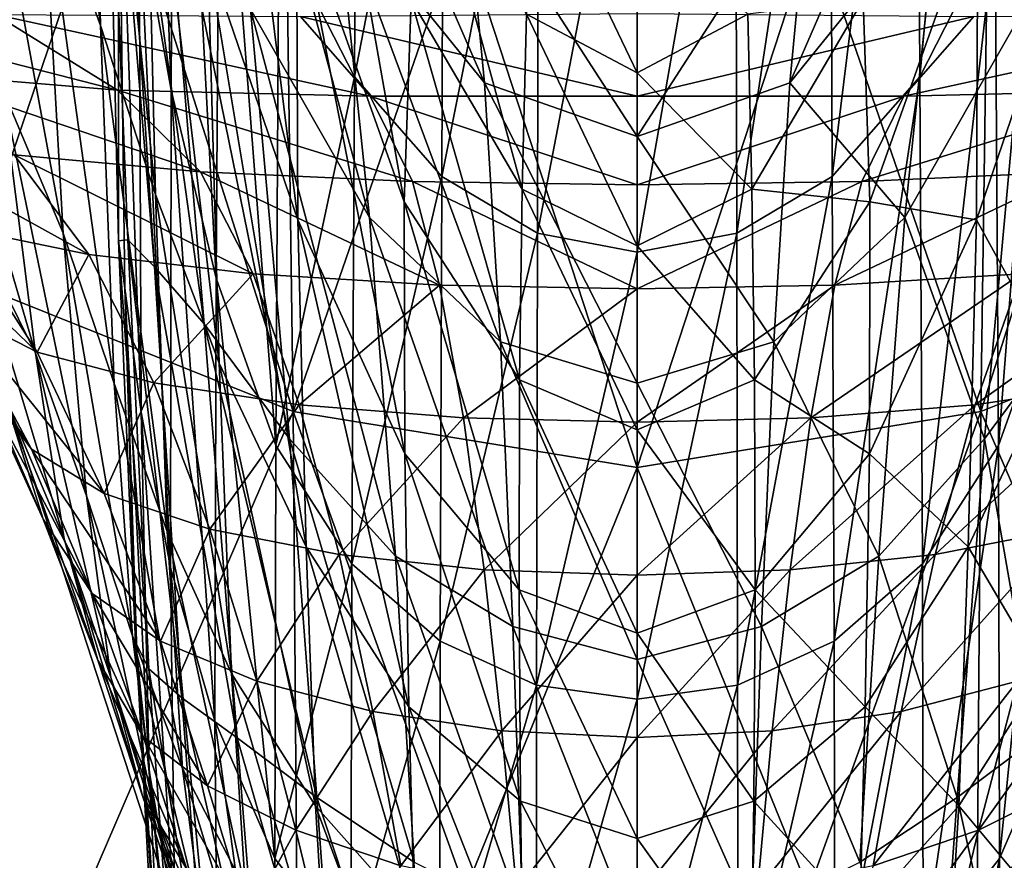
# Model space of a CAD drawing. Extents: x -0.96 to 0.96, y -0.57 to 2.63.
# Tile 17 of 148: x -0.05 to 0.03, y -0.4 to -0.33. Entities that reach past the tile are written whole.
import ezdxf

# ---------------------------------------------------------------- set-up
doc = ezdxf.new("R2010")
doc.units = 0
doc.layers.add('Brakiri_Cruiser_Main_Texture', color=7, linetype='CONTINUOUS')

msp = doc.modelspace()

# ---------------------------------------------------------------- linework, layer by layer
at = {"layer": 'Brakiri_Cruiser_Main_Texture'}
for points in [[(-0.040882, -0.267973, 0.709501), (-0.038333, -0.33587, 0.684898), (-0.040964, -0.321065, 0.667085)], [(-0.040882, -0.267973, 0.709501), (-0.038069, -0.286429, 0.731049), (-0.038333, -0.33587, 0.684898)], [(-0.028281, -0.362271, -0.148112), (-0.029482, -0.276826, -0.163831), (-0.057754, -0.269713, -0.155286)], [(-0.028281, -0.362271, -0.148112), (-0.057754, -0.269713, -0.155286), (-0.054993, -0.351581, -0.141132)], [(-0.054993, -0.351581, 0.141132), (-0.057754, -0.269713, 0.155286), (-0.029482, -0.276826, 0.163831)], [(0.028281, -0.362271, 0.148112), (0.029482, -0.276826, 0.163831), (0.057754, -0.269713, 0.155286)], [(0.028281, -0.362271, 0.148112), (0.057754, -0.269713, 0.155286), (0.054993, -0.351581, 0.141132)], [(0.054993, -0.351581, -0.141132), (0.057754, -0.269713, -0.155286), (0.029482, -0.276826, -0.163831)], [(0.023252, -0.334773, 0.772442), (0.023009, -0.286452, 0.834349), (0.029153, -0.270943, 0.82205)], [(0.023252, -0.334773, 0.772442), (0.029153, -0.270943, 0.82205), (0.029456, -0.322594, 0.761818)], [(-0.027908, -0.346514, -0.824802), (-0.028028, -0.320072, -0.930587), (-0.036715, -0.275477, -0.886813)], [(-0.027908, -0.346514, -0.824802), (-0.036715, -0.275477, -0.886813), (-0.035306, -0.324873, -0.788166)], [(-0.054993, -0.351581, 0.141132), (-0.029482, -0.276826, 0.163831), (-0.028281, -0.362271, 0.148112)], [(0, -0.366888, -0.150618), (0, -0.280444, -0.166589), (-0.029482, -0.276826, -0.163831)], [(0, -0.366888, -0.150618), (-0.029482, -0.276826, -0.163831), (-0.028281, -0.362271, -0.148112)], [(-0.028281, -0.362271, 0.148112), (-0.029482, -0.276826, 0.163831), (0, -0.280444, 0.166589)], [(0.028281, -0.362271, -0.148112), (0.029482, -0.276826, -0.163831), (0, -0.280444, -0.166589)], [(0, -0.366888, 0.150618), (0, -0.280444, 0.166589), (0.029482, -0.276826, 0.163831)], [(0, -0.366888, 0.150618), (0.029482, -0.276826, 0.163831), (0.028281, -0.362271, 0.148112)], [(0.054993, -0.351581, -0.141132), (0.029482, -0.276826, -0.163831), (0.028281, -0.362271, -0.148112)], [(-0.050317, -0.277247, -0.632953), (-0.048915, -0.31756, -0.608337), (-0.044125, -0.330538, -0.644456)], [(-0.050317, -0.277247, -0.632953), (-0.044125, -0.330538, -0.644456), (-0.04504, -0.290859, -0.679817)], [(-0.028281, -0.362271, 0.148112), (0, -0.280444, 0.166589), (0, -0.366888, 0.150618)], [(0.028281, -0.362271, -0.148112), (0, -0.280444, -0.166589), (0, -0.366888, -0.150618)], [(-0.038069, -0.286429, 0.731049), (-0.03463, -0.351322, 0.69927), (-0.038333, -0.33587, 0.684898)], [(-0.038069, -0.286429, 0.731049), (-0.034334, -0.305556, 0.748216), (-0.03463, -0.351322, 0.69927)], [(-0.029456, -0.322594, 0.761818), (-0.023009, -0.286452, 0.834349), (-0.023252, -0.334773, 0.772442)], [(-0.023252, -0.334773, 0.772442), (-0.023009, -0.286452, 0.834349), (-0.015884, -0.296934, 0.84316)], [(0.016053, -0.342969, 0.780052), (0.015884, -0.296934, 0.84316), (0.023009, -0.286452, 0.834349)], [(0.016053, -0.342969, 0.780052), (0.023009, -0.286452, 0.834349), (0.023252, -0.334773, 0.772442)], [(-0.04504, -0.290859, -0.679817), (-0.044125, -0.330538, -0.644456), (-0.039623, -0.344441, -0.684393)], [(-0.04504, -0.290859, -0.679817), (-0.039623, -0.344441, -0.684393), (-0.040527, -0.306527, -0.735696)], [(-0.02201, -0.34633, 0.500128), (-0.024716, -0.320221, 0.494243), (-0.035957, -0.294663, 0.508064)], [(-0.02201, -0.34633, 0.500128), (-0.035957, -0.294663, 0.508064), (-0.031797, -0.329198, 0.512635)], [(-0.023252, -0.334773, 0.772442), (-0.015884, -0.296934, 0.84316), (-0.016053, -0.342969, 0.780052)], [(-0.016053, -0.342969, 0.780052), (-0.015884, -0.296934, 0.84316), (-0.008105, -0.303048, 0.848453)], [(0.008192, -0.347624, 0.784629), (0.008105, -0.303048, 0.848453), (0.015884, -0.296934, 0.84316)], [(0.008192, -0.347624, 0.784629), (0.015884, -0.296934, 0.84316), (0.016053, -0.342969, 0.780052)], [(-0.028065, -0.299661, 0.484194), (-0.024716, -0.320221, 0.494243), (-0.012564, -0.335247, 0.485799)], [(-0.028065, -0.299661, 0.484194), (-0.012564, -0.335247, 0.485799), (-0.014244, -0.317644, 0.475891)], [(-0.019149, -0.34505, -0.954165), (-0.027115, -0.300171, -1.072739), (-0.028028, -0.320072, -0.930587)], [(-0.019149, -0.34505, -0.954165), (-0.018581, -0.328398, -1.0916), (-0.027115, -0.300171, -1.072739)], [(0.012564, -0.335247, 0.485799), (0.024716, -0.320221, 0.494243), (0.028065, -0.299661, 0.484194)], [(0.012564, -0.335247, 0.485799), (0.028065, -0.299661, 0.484194), (0.014244, -0.317644, 0.475891)], [(-0.039709, -0.350373, 0.548816), (-0.042727, -0.30374, 0.558519), (-0.043787, -0.301049, 0.588773)], [(-0.039709, -0.350373, 0.548816), (-0.043787, -0.301049, 0.588773), (-0.041877, -0.348173, 0.571762)], [(-0.041877, -0.348173, 0.571762), (-0.043787, -0.301049, 0.588773), (-0.043708, -0.302725, 0.618335)], [(-0.041877, -0.348173, 0.571762), (-0.043708, -0.302725, 0.618335), (-0.042657, -0.348255, 0.5949)], [(-0.042657, -0.348255, 0.5949), (-0.043708, -0.302725, 0.618335), (-0.042697, -0.30924, 0.645131)], [(-0.016053, -0.342969, 0.780052), (-0.008105, -0.303048, 0.848453), (-0.008192, -0.347624, 0.784629)], [(-0.008192, -0.347624, 0.784629), (-0.008105, -0.303048, 0.848453), (0, -0.305012, 0.850221)], [(0, -0.349175, 0.786154), (0, -0.305012, 0.850221), (0.008105, -0.303048, 0.848453)], [(0, -0.349175, 0.786154), (0.008105, -0.303048, 0.848453), (0.008192, -0.347624, 0.784629)], [(-0.035603, -0.355075, 0.528603), (-0.039179, -0.312542, 0.531749), (-0.042727, -0.30374, 0.558519)], [(-0.035603, -0.355075, 0.528603), (-0.042727, -0.30374, 0.558519), (-0.039709, -0.350373, 0.548816)], [(-0.008192, -0.347624, 0.784629), (0, -0.305012, 0.850221), (0, -0.349175, 0.786154)], [(-0.05495, -0.305707, -0.574091), (-0.052215, -0.335704, -0.552072), (-0.047206, -0.347624, -0.581357)], [(-0.05495, -0.305707, -0.574091), (-0.047206, -0.347624, -0.581357), (-0.048915, -0.31756, -0.608337)], [(-0.034334, -0.305556, 0.748216), (-0.029719, -0.365082, 0.710675), (-0.03463, -0.351322, 0.69927)], [(-0.034334, -0.305556, 0.748216), (-0.029456, -0.322594, 0.761818), (-0.029719, -0.365082, 0.710675)], [(0.029719, -0.365082, 0.710675), (0.029456, -0.322594, 0.761818), (0.034334, -0.305556, 0.748216)], [(0.029719, -0.365082, 0.710675), (0.034334, -0.305556, 0.748216), (0.03463, -0.351322, 0.69927)], [(-0.040527, -0.306527, -0.735696), (-0.039623, -0.344441, -0.684393), (-0.034377, -0.358298, -0.720708)], [(-0.040527, -0.306527, -0.735696), (-0.034377, -0.358298, -0.720708), (-0.035306, -0.324873, -0.788166)], [(-0.042657, -0.348255, 0.5949), (-0.042697, -0.30924, 0.645131), (-0.042123, -0.352128, 0.616652)], [(-0.042697, -0.30924, 0.645131), (-0.040964, -0.321065, 0.667085), (-0.0408, -0.362348, 0.633323)], [(-0.042697, -0.30924, 0.645131), (-0.0408, -0.362348, 0.633323), (-0.042123, -0.352128, 0.616652)], [(-0.028583, -0.364516, 0.514254), (-0.031797, -0.329198, 0.512635), (-0.039179, -0.312542, 0.531749)], [(-0.028583, -0.364516, 0.514254), (-0.039179, -0.312542, 0.531749), (-0.035603, -0.355075, 0.528603)], [(-0.009441, -0.344012, -1.102568), (-0.01779, -0.313379, -1.24808), (-0.018581, -0.328398, -1.0916)], [(-0.009441, -0.344012, -1.102568), (-0.009109, -0.329608, -1.255363), (-0.01779, -0.313379, -1.24808)], [(0, -0.334439, -1.258429), (-0.008728, -0.316152, -1.418991), (-0.009109, -0.329608, -1.255363)], [(0, -0.334439, -1.258429), (0, -0.321161, -1.421612), (-0.008728, -0.316152, -1.418991)], [(-0.048915, -0.31756, -0.608337), (-0.047206, -0.347624, -0.581357), (-0.043022, -0.35999, -0.611701)], [(-0.048915, -0.31756, -0.608337), (-0.043022, -0.35999, -0.611701), (-0.044125, -0.330538, -0.644456)], [(-0.014244, -0.317644, 0.475891), (-0.012564, -0.335247, 0.485799), (0, -0.339667, 0.483329)], [(-0.014244, -0.317644, 0.475891), (0, -0.339667, 0.483329), (0, -0.323094, 0.473039)], [(0, -0.339667, 0.483329), (0.012564, -0.335247, 0.485799), (0.014244, -0.317644, 0.475891)], [(0, -0.339667, 0.483329), (0.014244, -0.317644, 0.475891), (0, -0.323094, 0.473039)], [(-0.019114, -0.365764, -0.848225), (-0.019149, -0.34505, -0.954165), (-0.028028, -0.320072, -0.930587)], [(-0.019114, -0.365764, -0.848225), (-0.028028, -0.320072, -0.930587), (-0.027908, -0.346514, -0.824802)], [(-0.011249, -0.356562, 0.493176), (-0.012564, -0.335247, 0.485799), (-0.024716, -0.320221, 0.494243)], [(-0.011249, -0.356562, 0.493176), (-0.024716, -0.320221, 0.494243), (-0.02201, -0.34633, 0.500128)], [(0.02201, -0.34633, 0.500128), (0.024716, -0.320221, 0.494243), (0.012564, -0.335247, 0.485799)], [(0.028028, -0.320072, -0.930587), (0.018581, -0.328398, -1.0916), (0.019149, -0.34505, -0.954165)], [(0.027908, -0.346514, -0.824802), (0.028028, -0.320072, -0.930587), (0.019149, -0.34505, -0.954165)], [(0.031797, -0.329198, 0.512635), (0.024716, -0.320221, 0.494243), (0.02201, -0.34633, 0.500128)], [(0.035306, -0.324873, -0.788166), (0.028028, -0.320072, -0.930587), (0.027908, -0.346514, -0.824802)], [(-0.040964, -0.321065, 0.667085), (-0.038333, -0.33587, 0.684898), (-0.038384, -0.375094, 0.646907)], [(-0.040964, -0.321065, 0.667085), (-0.038384, -0.375094, 0.646907), (-0.0408, -0.362348, 0.633323)], [(0.009109, -0.329608, -1.255363), (0, -0.321161, -1.421612), (0, -0.334439, -1.258429)], [(-0.029719, -0.365082, 0.710675), (-0.029456, -0.322594, 0.761818), (-0.023252, -0.334773, 0.772442)], [(0.023465, -0.374807, 0.719587), (0.023252, -0.334773, 0.772442), (0.029456, -0.322594, 0.761818)], [(0.023465, -0.374807, 0.719587), (0.029456, -0.322594, 0.761818), (0.029719, -0.365082, 0.710675)], [(-0.059058, -0.324883, -0.526281), (-0.055087, -0.346247, -0.507109), (-0.049476, -0.357491, -0.529787)], [(-0.059058, -0.324883, -0.526281), (-0.049476, -0.357491, -0.529787), (-0.052215, -0.335704, -0.552072)], [(-0.027226, -0.37342, -0.746168), (-0.027908, -0.346514, -0.824802), (-0.035306, -0.324873, -0.788166)], [(-0.027226, -0.37342, -0.746168), (-0.035306, -0.324873, -0.788166), (-0.034377, -0.358298, -0.720708)], [(0.034377, -0.358298, -0.720708), (0.035306, -0.324873, -0.788166), (0.027908, -0.346514, -0.824802)], [(-0.042731, -0.335856, -0.361446), (-0.059891, -0.334428, -0.367333), (-0.072747, -0.328142, -0.358776)], [(-0.042731, -0.335856, -0.361446), (-0.072747, -0.328142, -0.358776), (-0.052796, -0.329639, -0.352391)], [(-0.009663, -0.359681, -0.968498), (-0.018581, -0.328398, -1.0916), (-0.019149, -0.34505, -0.954165)], [(-0.009663, -0.359681, -0.968498), (-0.009441, -0.344012, -1.102568), (-0.018581, -0.328398, -1.0916)], [(0.018581, -0.328398, -1.0916), (0.009109, -0.329608, -1.255363), (0.009441, -0.344012, -1.102568)], [(0.019149, -0.34505, -0.954165), (0.018581, -0.328398, -1.0916), (0.009441, -0.344012, -1.102568)], [(-0.019876, -0.374169, 0.504352), (-0.02201, -0.34633, 0.500128), (-0.031797, -0.329198, 0.512635)], [(-0.019876, -0.374169, 0.504352), (-0.031797, -0.329198, 0.512635), (-0.028583, -0.364516, 0.514254)], [(0, -0.336355, -0.355833), (-0.027688, -0.329812, -0.347549), (0, -0.329568, -0.345513)], [(0, -0.348665, -1.106078), (-0.009109, -0.329608, -1.255363), (-0.009441, -0.344012, -1.102568)], [(0, -0.348665, -1.106078), (0, -0.334439, -1.258429), (-0.009109, -0.329608, -1.255363)], [(0.027688, -0.329812, -0.347549), (0, -0.336355, -0.355833), (0, -0.329568, -0.345513)], [(0.009441, -0.344012, -1.102568), (0.009109, -0.329608, -1.255363), (0, -0.334439, -1.258429)], [(0.028583, -0.364516, 0.514254), (0.031797, -0.329198, 0.512635), (0.02201, -0.34633, 0.500128)], [(0.035603, -0.355075, 0.528603), (0.031797, -0.329198, 0.512635), (0.028583, -0.364516, 0.514254)], [(-0.021951, -0.336343, -0.357492), (-0.042731, -0.335856, -0.361446), (-0.052796, -0.329639, -0.352391)], [(-0.021951, -0.336343, -0.357492), (-0.052796, -0.329639, -0.352391), (-0.027688, -0.329812, -0.347549)], [(0, -0.336355, -0.355833), (-0.021951, -0.336343, -0.357492), (-0.027688, -0.329812, -0.347549)], [(0.027688, -0.329812, -0.347549), (0.021951, -0.336343, -0.357492), (0, -0.336355, -0.355833)], [(0.052796, -0.329639, -0.352391), (0.042731, -0.335856, -0.361446), (0.021951, -0.336343, -0.357492)], [(0.052796, -0.329639, -0.352391), (0.021951, -0.336343, -0.357492), (0.027688, -0.329812, -0.347549)], [(-0.044125, -0.330538, -0.644456), (-0.043022, -0.35999, -0.611701), (-0.03865, -0.372147, -0.640668)], [(-0.044125, -0.330538, -0.644456), (-0.03865, -0.372147, -0.640668), (-0.039623, -0.344441, -0.684393)], [(-0.035903, -0.342564, -0.370417), (-0.051252, -0.341189, -0.376468), (-0.059891, -0.334428, -0.367333)], [(-0.035903, -0.342564, -0.370417), (-0.059891, -0.334428, -0.367333), (-0.042731, -0.335856, -0.361446)], [(0.009441, -0.344012, -1.102568), (0, -0.334439, -1.258429), (0, -0.348665, -1.106078)], [(-0.029719, -0.365082, 0.710675), (-0.023252, -0.334773, 0.772442), (-0.023465, -0.374807, 0.719587)], [(-0.023465, -0.374807, 0.719587), (-0.023252, -0.334773, 0.772442), (-0.016053, -0.342969, 0.780052)], [(0, -0.359953, 0.49109), (0, -0.339667, 0.483329), (-0.012564, -0.335247, 0.485799)], [(0, -0.359953, 0.49109), (-0.012564, -0.335247, 0.485799), (-0.011249, -0.356562, 0.493176)], [(0.011249, -0.356562, 0.493176), (0.012564, -0.335247, 0.485799), (0, -0.339667, 0.483329)], [(0.02201, -0.34633, 0.500128), (0.012564, -0.335247, 0.485799), (0.011249, -0.356562, 0.493176)], [(0.016203, -0.381158, 0.725978), (0.016053, -0.342969, 0.780052), (0.023252, -0.334773, 0.772442)], [(0.016203, -0.381158, 0.725978), (0.023252, -0.334773, 0.772442), (0.023465, -0.374807, 0.719587)], [(-0.052215, -0.335704, -0.552072), (-0.049476, -0.357491, -0.529787), (-0.045295, -0.369223, -0.554836)], [(-0.052215, -0.335704, -0.552072), (-0.045295, -0.369223, -0.554836), (-0.047206, -0.347624, -0.581357)], [(-0.018472, -0.343382, -0.36669), (-0.035903, -0.342564, -0.370417), (-0.042731, -0.335856, -0.361446)], [(-0.018472, -0.343382, -0.36669), (-0.042731, -0.335856, -0.361446), (-0.021951, -0.336343, -0.357492)], [(-0.038333, -0.33587, 0.684898), (-0.034729, -0.387712, 0.658654), (-0.038384, -0.375094, 0.646907)], [(-0.038333, -0.33587, 0.684898), (-0.03463, -0.351322, 0.69927), (-0.034729, -0.387712, 0.658654)], [(0.042731, -0.335856, -0.361446), (0.035903, -0.342564, -0.370417), (0.018472, -0.343382, -0.36669)], [(0.042731, -0.335856, -0.361446), (0.018472, -0.343382, -0.36669), (0.021951, -0.336343, -0.357492)], [(0, -0.343651, -0.365407), (-0.018472, -0.343382, -0.36669), (-0.021951, -0.336343, -0.357492)], [(0, -0.343651, -0.365407), (-0.021951, -0.336343, -0.357492), (0, -0.336355, -0.355833)], [(0.021951, -0.336343, -0.357492), (0.018472, -0.343382, -0.36669), (0, -0.343651, -0.365407)], [(0.021951, -0.336343, -0.357492), (0, -0.343651, -0.365407), (0, -0.336355, -0.355833)], [(-0.04511, -0.349375, -0.387083), (-0.055898, -0.347141, -0.395956), (-0.063479, -0.339227, -0.38474)], [(-0.04511, -0.349375, -0.387083), (-0.063479, -0.339227, -0.38474), (-0.051252, -0.341189, -0.376468)], [(0.011249, -0.356562, 0.493176), (0, -0.339667, 0.483329), (0, -0.359953, 0.49109)], [(-0.031591, -0.350948, -0.380632), (-0.04511, -0.349375, -0.387083), (-0.051252, -0.341189, -0.376468)], [(-0.031591, -0.350948, -0.380632), (-0.051252, -0.341189, -0.376468), (-0.035903, -0.342564, -0.370417)], [(-0.016251, -0.351881, -0.376689), (-0.031591, -0.350948, -0.380632), (-0.035903, -0.342564, -0.370417)], [(-0.016251, -0.351881, -0.376689), (-0.035903, -0.342564, -0.370417), (-0.018472, -0.343382, -0.36669)], [(0.035903, -0.342564, -0.370417), (0.031591, -0.350948, -0.380632), (0.016251, -0.351881, -0.376689)], [(0.035903, -0.342564, -0.370417), (0.016251, -0.351881, -0.376689), (0.018472, -0.343382, -0.36669)], [(-0.023465, -0.374807, 0.719587), (-0.016053, -0.342969, 0.780052), (-0.016203, -0.381158, 0.725978)], [(0, -0.352192, -0.375341), (-0.016251, -0.351881, -0.376689), (-0.018472, -0.343382, -0.36669)], [(0, -0.352192, -0.375341), (-0.018472, -0.343382, -0.36669), (0, -0.343651, -0.365407)], [(-0.016203, -0.381158, 0.725978), (-0.016053, -0.342969, 0.780052), (-0.008192, -0.347624, 0.784629)], [(0.018472, -0.343382, -0.36669), (0.016251, -0.351881, -0.376689), (0, -0.352192, -0.375341)], [(0.018472, -0.343382, -0.36669), (0, -0.352192, -0.375341), (0, -0.343651, -0.365407)], [(0.00827, -0.384793, 0.72982), (0.008192, -0.347624, 0.784629), (0.016053, -0.342969, 0.780052)], [(0.00827, -0.384793, 0.72982), (0.016053, -0.342969, 0.780052), (0.016203, -0.381158, 0.725978)], [(0, -0.36379, -0.972136), (-0.009441, -0.344012, -1.102568), (-0.009663, -0.359681, -0.968498)], [(0, -0.36379, -0.972136), (0, -0.348665, -1.106078), (-0.009441, -0.344012, -1.102568)], [(0.009663, -0.359681, -0.968498), (0.009441, -0.344012, -1.102568), (0, -0.348665, -1.106078)], [(0.019149, -0.34505, -0.954165), (0.009441, -0.344012, -1.102568), (0.009663, -0.359681, -0.968498)], [(-0.063044, -0.344211, -0.40718), (-0.055898, -0.347141, -0.395956), (-0.049352, -0.357394, -0.409585)], [(-0.063044, -0.344211, -0.40718), (-0.049352, -0.357394, -0.409585), (-0.05584, -0.35407, -0.421677)], [(-0.039623, -0.344441, -0.684393), (-0.03865, -0.372147, -0.640668), (-0.033368, -0.383814, -0.666007)], [(-0.039623, -0.344441, -0.684393), (-0.033368, -0.383814, -0.666007), (-0.034377, -0.358298, -0.720708)], [(-0.00971, -0.376934, -0.86105), (-0.009663, -0.359681, -0.968498), (-0.019149, -0.34505, -0.954165)], [(-0.00971, -0.376934, -0.86105), (-0.019149, -0.34505, -0.954165), (-0.019114, -0.365764, -0.848225)], [(0.019114, -0.365764, -0.848225), (0.019149, -0.34505, -0.954165), (0.009663, -0.359681, -0.968498)], [(0.027908, -0.346514, -0.824802), (0.019149, -0.34505, -0.954165), (0.019114, -0.365764, -0.848225)], [(-0.055087, -0.346247, -0.507109), (-0.051974, -0.361222, -0.488874), (-0.047117, -0.372741, -0.509613)], [(-0.055087, -0.346247, -0.507109), (-0.047117, -0.372741, -0.509613), (-0.049476, -0.357491, -0.529787)], [(-0.018771, -0.386558, -0.764906), (-0.019114, -0.365764, -0.848225), (-0.027908, -0.346514, -0.824802)], [(-0.018771, -0.386558, -0.764906), (-0.027908, -0.346514, -0.824802), (-0.027226, -0.37342, -0.746168)], [(-0.010219, -0.379962, 0.498774), (-0.011249, -0.356562, 0.493176), (-0.02201, -0.34633, 0.500128)], [(-0.010219, -0.379962, 0.498774), (-0.02201, -0.34633, 0.500128), (-0.019876, -0.374169, 0.504352)], [(0.019876, -0.374169, 0.504352), (0.02201, -0.34633, 0.500128), (0.011249, -0.356562, 0.493176)], [(0.027226, -0.37342, -0.746168), (0.027908, -0.346514, -0.824802), (0.019114, -0.365764, -0.848225)], [(0.028583, -0.364516, 0.514254), (0.02201, -0.34633, 0.500128), (0.019876, -0.374169, 0.504352)], [(0.034377, -0.358298, -0.720708), (0.027908, -0.346514, -0.824802), (0.027226, -0.37342, -0.746168)], [(-0.04511, -0.349375, -0.387083), (-0.049352, -0.357394, -0.409585), (-0.055898, -0.347141, -0.395956)], [(-0.047206, -0.347624, -0.581357), (-0.045295, -0.369223, -0.554836), (-0.041516, -0.380721, -0.58013)], [(-0.047206, -0.347624, -0.581357), (-0.041516, -0.380721, -0.58013), (-0.043022, -0.35999, -0.611701)], [(-0.040171, -0.383427, 0.560504), (-0.041877, -0.348173, 0.571762), (-0.042657, -0.348255, 0.5949)], [(-0.037435, -0.385809, 0.542518), (-0.039709, -0.350373, 0.548816), (-0.041877, -0.348173, 0.571762)], [(-0.037435, -0.385809, 0.542518), (-0.041877, -0.348173, 0.571762), (-0.040171, -0.383427, 0.560504)], [(-0.016203, -0.381158, 0.725978), (-0.008192, -0.347624, 0.784629), (-0.00827, -0.384793, 0.72982)], [(-0.00827, -0.384793, 0.72982), (-0.008192, -0.347624, 0.784629), (0, -0.349175, 0.786154)], [(0, -0.385931, 0.731103), (0, -0.349175, 0.786154), (0.008192, -0.347624, 0.784629)], [(0, -0.385931, 0.731103), (0.008192, -0.347624, 0.784629), (0.00827, -0.384793, 0.72982)], [(-0.060587, -0.348688, -0.435704), (-0.05584, -0.35407, -0.421677), (-0.049805, -0.36537, -0.438106)], [(-0.060587, -0.348688, -0.435704), (-0.049805, -0.36537, -0.438106), (-0.054172, -0.35952, -0.453082)], [(-0.040171, -0.383427, 0.560504), (-0.042657, -0.348255, 0.5949), (-0.041272, -0.381241, 0.579566)], [(-0.041272, -0.381241, 0.579566), (-0.042657, -0.348255, 0.5949), (-0.042123, -0.352128, 0.616652)], [(0.009663, -0.359681, -0.968498), (0, -0.348665, -1.106078), (0, -0.36379, -0.972136)], [(-0.04511, -0.349375, -0.387083), (-0.039744, -0.359937, -0.400079), (-0.049352, -0.357394, -0.409585)], [(-0.031591, -0.350948, -0.380632), (-0.039744, -0.359937, -0.400079), (-0.04511, -0.349375, -0.387083)], [(-0.00827, -0.384793, 0.72982), (0, -0.349175, 0.786154), (0, -0.385931, 0.731103)], [(0.04511, -0.349375, -0.387083), (0.039744, -0.359937, -0.400079), (0.027796, -0.361728, -0.393213)], [(0.04511, -0.349375, -0.387083), (0.027796, -0.361728, -0.393213), (0.031591, -0.350948, -0.380632)], [(-0.057908, -0.350118, -0.469352), (-0.054172, -0.35952, -0.453082), (-0.048842, -0.371119, -0.471761)], [(-0.057908, -0.350118, -0.469352), (-0.048842, -0.371119, -0.471761), (-0.051974, -0.361222, -0.488874)], [(-0.032884, -0.389099, 0.527106), (-0.035603, -0.355075, 0.528603), (-0.039709, -0.350373, 0.548816)], [(-0.032884, -0.389099, 0.527106), (-0.039709, -0.350373, 0.548816), (-0.037435, -0.385809, 0.542518)], [(-0.031591, -0.350948, -0.380632), (-0.027796, -0.361728, -0.393213), (-0.039744, -0.359937, -0.400079)], [(-0.03463, -0.351322, 0.69927), (-0.029802, -0.399034, 0.668032), (-0.034729, -0.387712, 0.658654)], [(-0.03463, -0.351322, 0.69927), (-0.029719, -0.365082, 0.710675), (-0.029802, -0.399034, 0.668032)], [(-0.016251, -0.351881, -0.376689), (-0.027796, -0.361728, -0.393213), (-0.031591, -0.350948, -0.380632)], [(0.031591, -0.350948, -0.380632), (0.027796, -0.361728, -0.393213), (0.014288, -0.362795, -0.389038)], [(0.031591, -0.350948, -0.380632), (0.014288, -0.362795, -0.389038), (0.016251, -0.351881, -0.376689)], [(0.029802, -0.399034, 0.668032), (0.029719, -0.365082, 0.710675), (0.03463, -0.351322, 0.69927)], [(0.029802, -0.399034, 0.668032), (0.03463, -0.351322, 0.69927), (0.034729, -0.387712, 0.658654)], [(-0.027734, -0.435144, -0.127148), (-0.028281, -0.362271, -0.148112), (-0.054993, -0.351581, -0.141132)], [(-0.027734, -0.435144, -0.127148), (-0.054993, -0.351581, -0.141132), (-0.053542, -0.420753, -0.121892)], [(-0.053542, -0.420753, 0.121892), (-0.054993, -0.351581, 0.141132), (-0.028281, -0.362271, 0.148112)], [(-0.041272, -0.381241, 0.579566), (-0.042123, -0.352128, 0.616652), (-0.04113, -0.382845, 0.596505)], [(-0.042123, -0.352128, 0.616652), (-0.0408, -0.362348, 0.633323), (-0.040136, -0.391835, 0.608124)], [(-0.042123, -0.352128, 0.616652), (-0.040136, -0.391835, 0.608124), (-0.04113, -0.382845, 0.596505)], [(-0.016251, -0.351881, -0.376689), (-0.014288, -0.362795, -0.389038), (-0.027796, -0.361728, -0.393213)], [(0, -0.352192, -0.375341), (-0.014288, -0.362795, -0.389038), (-0.016251, -0.351881, -0.376689)], [(0, -0.352192, -0.375341), (0, -0.363148, -0.387623), (-0.014288, -0.362795, -0.389038)], [(0.016251, -0.351881, -0.376689), (0.014288, -0.362795, -0.389038), (0, -0.363148, -0.387623)], [(0.016251, -0.351881, -0.376689), (0, -0.363148, -0.387623), (0, -0.352192, -0.375341)], [(0.027734, -0.435144, 0.127148), (0.028281, -0.362271, 0.148112), (0.054993, -0.351581, 0.141132)], [(0.027734, -0.435144, 0.127148), (0.054993, -0.351581, 0.141132), (0.053542, -0.420753, 0.121892)], [(0.053542, -0.420753, -0.121892), (0.054993, -0.351581, -0.141132), (0.028281, -0.362271, -0.148112)], [(-0.05584, -0.35407, -0.421677), (-0.049352, -0.357394, -0.409585), (-0.043824, -0.369011, -0.425187)], [(-0.05584, -0.35407, -0.421677), (-0.043824, -0.369011, -0.425187), (-0.049805, -0.36537, -0.438106)], [(-0.026337, -0.394012, 0.515765), (-0.028583, -0.364516, 0.514254), (-0.035603, -0.355075, 0.528603)], [(-0.026337, -0.394012, 0.515765), (-0.035603, -0.355075, 0.528603), (-0.032884, -0.389099, 0.527106)], [(0.032884, -0.389099, 0.527106), (0.035603, -0.355075, 0.528603), (0.028583, -0.364516, 0.514254)], [(0, -0.382678, 0.49695), (0, -0.359953, 0.49109), (-0.011249, -0.356562, 0.493176)], [(0, -0.382678, 0.49695), (-0.011249, -0.356562, 0.493176), (-0.010219, -0.379962, 0.498774)], [(0.010219, -0.379962, 0.498774), (0.011249, -0.356562, 0.493176), (0, -0.359953, 0.49109)], [(0.019876, -0.374169, 0.504352), (0.011249, -0.356562, 0.493176), (0.010219, -0.379962, 0.498774)], [(-0.049476, -0.357491, -0.529787), (-0.047117, -0.372741, -0.509613), (-0.043285, -0.384139, -0.531598)], [(-0.049476, -0.357491, -0.529787), (-0.043285, -0.384139, -0.531598), (-0.045295, -0.369223, -0.554836)], [(-0.039744, -0.359937, -0.400079), (-0.043824, -0.369011, -0.425187), (-0.049352, -0.357394, -0.409585)], [(-0.026454, -0.394712, -0.685467), (-0.027226, -0.37342, -0.746168), (-0.034377, -0.358298, -0.720708)], [(-0.026454, -0.394712, -0.685467), (-0.034377, -0.358298, -0.720708), (-0.033368, -0.383814, -0.666007)], [(0.033368, -0.383814, -0.666007), (0.034377, -0.358298, -0.720708), (0.027226, -0.37342, -0.746168)], [(-0.054172, -0.35952, -0.453082), (-0.049805, -0.36537, -0.438106), (-0.044813, -0.377248, -0.455951)], [(-0.054172, -0.35952, -0.453082), (-0.044813, -0.377248, -0.455951), (-0.048842, -0.371119, -0.471761)], [(-0.039744, -0.359937, -0.400079), (-0.035141, -0.371942, -0.415107), (-0.043824, -0.369011, -0.425187)], [(-0.043022, -0.35999, -0.611701), (-0.041516, -0.380721, -0.58013), (-0.037401, -0.391635, -0.60373)], [(-0.043022, -0.35999, -0.611701), (-0.037401, -0.391635, -0.60373), (-0.03865, -0.372147, -0.640668)], [(-0.027796, -0.361728, -0.393213), (-0.035141, -0.371942, -0.415107), (-0.039744, -0.359937, -0.400079)], [(0, -0.380499, -0.864814), (-0.009663, -0.359681, -0.968498), (-0.00971, -0.376934, -0.86105)], [(0, -0.380499, -0.864814), (0, -0.36379, -0.972136), (-0.009663, -0.359681, -0.968498)], [(0.00971, -0.376934, -0.86105), (0.009663, -0.359681, -0.968498), (0, -0.36379, -0.972136)], [(0.010219, -0.379962, 0.498774), (0, -0.359953, 0.49109), (0, -0.382678, 0.49695)], [(0.019114, -0.365764, -0.848225), (0.009663, -0.359681, -0.968498), (0.00971, -0.376934, -0.86105)], [(0.039744, -0.359937, -0.400079), (0.035141, -0.371942, -0.415107), (0.02451, -0.374029, -0.407883)], [(0.039744, -0.359937, -0.400079), (0.02451, -0.374029, -0.407883), (0.027796, -0.361728, -0.393213)], [(-0.051974, -0.361222, -0.488874), (-0.048842, -0.371119, -0.471761), (-0.044366, -0.382733, -0.491151)], [(-0.051974, -0.361222, -0.488874), (-0.044366, -0.382733, -0.491151), (-0.047117, -0.372741, -0.509613)], [(-0.027796, -0.361728, -0.393213), (-0.02451, -0.374029, -0.407883), (-0.035141, -0.371942, -0.415107)], [(-0.014288, -0.362795, -0.389038), (-0.02451, -0.374029, -0.407883), (-0.027796, -0.361728, -0.393213)], [(0.027796, -0.361728, -0.393213), (0.02451, -0.374029, -0.407883), (0.01258, -0.375289, -0.403551)], [(0.027796, -0.361728, -0.393213), (0.01258, -0.375289, -0.403551), (0.014288, -0.362795, -0.389038)], [(-0.053542, -0.420753, 0.121892), (-0.028281, -0.362271, 0.148112), (-0.027734, -0.435144, 0.127148)], [(-0.0408, -0.362348, 0.633323), (-0.038384, -0.375094, 0.646907), (-0.038012, -0.404065, 0.616965)], [(-0.0408, -0.362348, 0.633323), (-0.038012, -0.404065, 0.616965), (-0.040136, -0.391835, 0.608124)], [(0, -0.440885, -0.129245), (0, -0.366888, -0.150618), (-0.028281, -0.362271, -0.148112)], [(0, -0.440885, -0.129245), (-0.028281, -0.362271, -0.148112), (-0.027734, -0.435144, -0.127148)], [(-0.027734, -0.435144, 0.127148), (-0.028281, -0.362271, 0.148112), (0, -0.366888, 0.150618)], [(-0.014288, -0.362795, -0.389038), (-0.01258, -0.375289, -0.403551), (-0.02451, -0.374029, -0.407883)], [(0, -0.363148, -0.387623), (-0.01258, -0.375289, -0.403551), (-0.014288, -0.362795, -0.389038)], [(0.027734, -0.435144, -0.127148), (0.028281, -0.362271, -0.148112), (0, -0.366888, -0.150618)], [(0, -0.440885, 0.129245), (0, -0.366888, 0.150618), (0.028281, -0.362271, 0.148112)], [(0, -0.440885, 0.129245), (0.028281, -0.362271, 0.148112), (0.027734, -0.435144, 0.127148)], [(0.014288, -0.362795, -0.389038), (0.01258, -0.375289, -0.403551), (0, -0.375743, -0.402145)], [(0.014288, -0.362795, -0.389038), (0, -0.375743, -0.402145), (0, -0.363148, -0.387623)], [(0.053542, -0.420753, -0.121892), (0.028281, -0.362271, -0.148112), (0.027734, -0.435144, -0.127148)], [(0, -0.363148, -0.387623), (0, -0.375743, -0.402145), (-0.01258, -0.375289, -0.403551)], [(0.00971, -0.376934, -0.86105), (0, -0.36379, -0.972136), (0, -0.380499, -0.864814)], [(-0.029802, -0.399034, 0.668032), (-0.029719, -0.365082, 0.710675), (-0.023465, -0.374807, 0.719587)], [(-0.018329, -0.399325, 0.508007), (-0.019876, -0.374169, 0.504352), (-0.028583, -0.364516, 0.514254)], [(-0.018329, -0.399325, 0.508007), (-0.028583, -0.364516, 0.514254), (-0.026337, -0.394012, 0.515765)], [(0.026337, -0.394012, 0.515765), (0.028583, -0.364516, 0.514254), (0.019876, -0.374169, 0.504352)], [(0.023543, -0.407039, 0.675161), (0.023465, -0.374807, 0.719587), (0.029719, -0.365082, 0.710675)], [(0.023543, -0.407039, 0.675161), (0.029719, -0.365082, 0.710675), (0.029802, -0.399034, 0.668032)], [(0.032884, -0.389099, 0.527106), (0.028583, -0.364516, 0.514254), (0.026337, -0.394012, 0.515765)], [(-0.049805, -0.36537, -0.438106), (-0.043824, -0.369011, -0.425187), (-0.039192, -0.381173, -0.442338)], [(-0.049805, -0.36537, -0.438106), (-0.039192, -0.381173, -0.442338), (-0.044813, -0.377248, -0.455951)], [(-0.009603, -0.394322, -0.775739), (-0.00971, -0.376934, -0.86105), (-0.019114, -0.365764, -0.848225)], [(-0.009603, -0.394322, -0.775739), (-0.019114, -0.365764, -0.848225), (-0.018771, -0.386558, -0.764906)], [(0.018771, -0.386558, -0.764906), (0.019114, -0.365764, -0.848225), (0.00971, -0.376934, -0.86105)], [(0.027226, -0.37342, -0.746168), (0.019114, -0.365764, -0.848225), (0.018771, -0.386558, -0.764906)], [(-0.027734, -0.435144, 0.127148), (0, -0.366888, 0.150618), (0, -0.440885, 0.129245)], [(0.027734, -0.435144, -0.127148), (0, -0.366888, -0.150618), (0, -0.440885, -0.129245)], [(-0.045295, -0.369223, -0.554836), (-0.043285, -0.384139, -0.531598), (-0.039721, -0.394996, -0.5532)], [(-0.045295, -0.369223, -0.554836), (-0.039721, -0.394996, -0.5532), (-0.041516, -0.380721, -0.58013)], [(-0.035141, -0.371942, -0.415107), (-0.039192, -0.381173, -0.442338), (-0.043824, -0.369011, -0.425187)], [(-0.048842, -0.371119, -0.471761), (-0.044813, -0.377248, -0.455951), (-0.040635, -0.388996, -0.474714)], [(-0.048842, -0.371119, -0.471761), (-0.040635, -0.388996, -0.474714), (-0.044366, -0.382733, -0.491151)], [(-0.035141, -0.371942, -0.415107), (-0.031289, -0.384458, -0.431816), (-0.039192, -0.381173, -0.442338)], [(-0.03865, -0.372147, -0.640668), (-0.037401, -0.391635, -0.60373), (-0.03221, -0.401614, -0.623697)], [(-0.03865, -0.372147, -0.640668), (-0.03221, -0.401614, -0.623697), (-0.033368, -0.383814, -0.666007)], [(-0.02451, -0.374029, -0.407883), (-0.031289, -0.384458, -0.431816), (-0.035141, -0.371942, -0.415107)], [(0.035141, -0.371942, -0.415107), (0.031289, -0.384458, -0.431816), (0.021724, -0.386959, -0.424384)], [(0.035141, -0.371942, -0.415107), (0.021724, -0.386959, -0.424384), (0.02451, -0.374029, -0.407883)], [(-0.047117, -0.372741, -0.509613), (-0.044366, -0.382733, -0.491151), (-0.040694, -0.393868, -0.511374)], [(-0.047117, -0.372741, -0.509613), (-0.040694, -0.393868, -0.511374), (-0.043285, -0.384139, -0.531598)], [(-0.02451, -0.374029, -0.407883), (-0.021724, -0.386959, -0.424384), (-0.031289, -0.384458, -0.431816)], [(-0.018315, -0.403889, -0.699381), (-0.018771, -0.386558, -0.764906), (-0.027226, -0.37342, -0.746168)], [(-0.018315, -0.403889, -0.699381), (-0.027226, -0.37342, -0.746168), (-0.026454, -0.394712, -0.685467)], [(-0.01258, -0.375289, -0.403551), (-0.021724, -0.386959, -0.424384), (-0.02451, -0.374029, -0.407883)], [(0.02451, -0.374029, -0.407883), (0.021724, -0.386959, -0.424384), (0.011122, -0.388531, -0.420044)], [(0.02451, -0.374029, -0.407883), (0.011122, -0.388531, -0.420044), (0.01258, -0.375289, -0.403551)], [(0.026454, -0.394712, -0.685467), (0.027226, -0.37342, -0.746168), (0.018771, -0.386558, -0.764906)], [(0.033368, -0.383814, -0.666007), (0.027226, -0.37342, -0.746168), (0.026454, -0.394712, -0.685467)], [(-0.029802, -0.399034, 0.668032), (-0.023465, -0.374807, 0.719587), (-0.023543, -0.407039, 0.675161)], [(-0.023543, -0.407039, 0.675161), (-0.023465, -0.374807, 0.719587), (-0.016203, -0.381158, 0.725978)], [(-0.009396, -0.403818, 0.50334), (-0.010219, -0.379962, 0.498774), (-0.019876, -0.374169, 0.504352)], [(-0.009396, -0.403818, 0.50334), (-0.019876, -0.374169, 0.504352), (-0.018329, -0.399325, 0.508007)], [(0.018329, -0.399325, 0.508007), (0.019876, -0.374169, 0.504352), (0.010219, -0.379962, 0.498774)], [(0.016262, -0.412276, 0.680261), (0.016203, -0.381158, 0.725978), (0.023465, -0.374807, 0.719587)], [(0.016262, -0.412276, 0.680261), (0.023465, -0.374807, 0.719587), (0.023543, -0.407039, 0.675161)], [(0.026337, -0.394012, 0.515765), (0.019876, -0.374169, 0.504352), (0.018329, -0.399325, 0.508007)], [(-0.038384, -0.375094, 0.646907), (-0.034729, -0.387712, 0.658654), (-0.034483, -0.415393, 0.625571)], [(-0.038384, -0.375094, 0.646907), (-0.034483, -0.415393, 0.625571), (-0.038012, -0.404065, 0.616965)], [(-0.01258, -0.375289, -0.403551), (-0.011122, -0.388531, -0.420044), (-0.021724, -0.386959, -0.424384)], [(0, -0.375743, -0.402145), (-0.011122, -0.388531, -0.420044), (-0.01258, -0.375289, -0.403551)], [(0, -0.375743, -0.402145), (0, -0.389086, -0.418647), (-0.011122, -0.388531, -0.420044)], [(0.01258, -0.375289, -0.403551), (0.011122, -0.388531, -0.420044), (0, -0.389086, -0.418647)], [(0.01258, -0.375289, -0.403551), (0, -0.389086, -0.418647), (0, -0.375743, -0.402145)], [(-0.044813, -0.377248, -0.455951), (-0.039192, -0.381173, -0.442338), (-0.035336, -0.393059, -0.460613)], [(-0.044813, -0.377248, -0.455951), (-0.035336, -0.393059, -0.460613), (-0.040635, -0.388996, -0.474714)], [(0, -0.397397, -0.779144), (0, -0.380499, -0.864814), (-0.00971, -0.376934, -0.86105)], [(0, -0.397397, -0.779144), (-0.00971, -0.376934, -0.86105), (-0.009603, -0.394322, -0.775739)], [(0.009603, -0.394322, -0.775739), (0.00971, -0.376934, -0.86105), (0, -0.380499, -0.864814)], [(0.018771, -0.386558, -0.764906), (0.00971, -0.376934, -0.86105), (0.009603, -0.394322, -0.775739)], [(0, -0.405859, 0.501779), (0, -0.382678, 0.49695), (-0.010219, -0.379962, 0.498774)], [(0, -0.405859, 0.501779), (-0.010219, -0.379962, 0.498774), (-0.009396, -0.403818, 0.50334)], [(0.009396, -0.403818, 0.50334), (0.010219, -0.379962, 0.498774), (0, -0.382678, 0.49695)], [(0.009603, -0.394322, -0.775739), (0, -0.380499, -0.864814), (0, -0.397397, -0.779144)], [(0.018329, -0.399325, 0.508007), (0.010219, -0.379962, 0.498774), (0.009396, -0.403818, 0.50334)], [(-0.041516, -0.380721, -0.58013), (-0.039721, -0.394996, -0.5532), (-0.035672, -0.404892, -0.572791)], [(-0.041516, -0.380721, -0.58013), (-0.035672, -0.404892, -0.572791), (-0.037401, -0.391635, -0.60373)], [(-0.038303, -0.409432, 0.554854), (-0.040171, -0.383427, 0.560504), (-0.041272, -0.381241, 0.579566)], [(-0.038303, -0.409432, 0.554854), (-0.041272, -0.381241, 0.579566), (-0.039702, -0.405065, 0.571589)], [(-0.039702, -0.405065, 0.571589), (-0.041272, -0.381241, 0.579566), (-0.04113, -0.382845, 0.596505)], [(-0.031289, -0.384458, -0.431816), (-0.035336, -0.393059, -0.460613), (-0.039192, -0.381173, -0.442338)], [(-0.023543, -0.407039, 0.675161), (-0.016203, -0.381158, 0.725978), (-0.016262, -0.412276, 0.680261)], [(-0.016262, -0.412276, 0.680261), (-0.016203, -0.381158, 0.725978), (-0.00827, -0.384793, 0.72982)], [(0.008301, -0.415184, 0.683315), (0.00827, -0.384793, 0.72982), (0.016203, -0.381158, 0.725978)], [(0.008301, -0.415184, 0.683315), (0.016203, -0.381158, 0.725978), (0.016262, -0.412276, 0.680261)], [(0.039192, -0.381173, -0.442338), (0.035336, -0.393059, -0.460613), (0.028069, -0.396704, -0.449872)], [(0.039192, -0.381173, -0.442338), (0.028069, -0.396704, -0.449872), (0.031289, -0.384458, -0.431816)], [(-0.044366, -0.382733, -0.491151), (-0.040635, -0.388996, -0.474714), (-0.037042, -0.399905, -0.493896)], [(-0.044366, -0.382733, -0.491151), (-0.037042, -0.399905, -0.493896), (-0.040694, -0.393868, -0.511374)], [(-0.039702, -0.405065, 0.571589), (-0.04113, -0.382845, 0.596505), (-0.040164, -0.400673, 0.584866)], [(-0.04113, -0.382845, 0.596505), (-0.040136, -0.391835, 0.608124), (-0.039168, -0.411447, 0.58819)], [(-0.04113, -0.382845, 0.596505), (-0.039168, -0.411447, 0.58819), (-0.040164, -0.400673, 0.584866)], [(0.009396, -0.403818, 0.50334), (0, -0.382678, 0.49695), (0, -0.405859, 0.501779)], [(-0.035438, -0.412308, 0.539909), (-0.037435, -0.385809, 0.542518), (-0.040171, -0.383427, 0.560504)], [(-0.035438, -0.412308, 0.539909), (-0.040171, -0.383427, 0.560504), (-0.038303, -0.409432, 0.554854)], [(-0.025492, -0.410682, -0.638275), (-0.026454, -0.394712, -0.685467), (-0.033368, -0.383814, -0.666007)], [(-0.025492, -0.410682, -0.638275), (-0.033368, -0.383814, -0.666007), (-0.03221, -0.401614, -0.623697)], [(0.03221, -0.401614, -0.623697), (0.033368, -0.383814, -0.666007), (0.026454, -0.394712, -0.685467)], [(-0.043285, -0.384139, -0.531598), (-0.040694, -0.393868, -0.511374), (-0.037158, -0.404155, -0.530587)], [(-0.043285, -0.384139, -0.531598), (-0.037158, -0.404155, -0.530587), (-0.039721, -0.394996, -0.5532)], [(-0.031289, -0.384458, -0.431816), (-0.028069, -0.396704, -0.449872), (-0.035336, -0.393059, -0.460613)], [(-0.021724, -0.386959, -0.424384), (-0.028069, -0.396704, -0.449872), (-0.031289, -0.384458, -0.431816)], [(0.031289, -0.384458, -0.431816), (0.028069, -0.396704, -0.449872), (0.01943, -0.399625, -0.442456)], [(0.031289, -0.384458, -0.431816), (0.01943, -0.399625, -0.442456), (0.021724, -0.386959, -0.424384)], [(-0.016262, -0.412276, 0.680261), (-0.00827, -0.384793, 0.72982), (-0.008301, -0.415184, 0.683315)], [(-0.008301, -0.415184, 0.683315), (-0.00827, -0.384793, 0.72982), (0, -0.385931, 0.731103)], [(0, -0.416203, 0.684304), (0, -0.385931, 0.731103), (0.00827, -0.384793, 0.72982)], [(0, -0.416203, 0.684304), (0.00827, -0.384793, 0.72982), (0.008301, -0.415184, 0.683315)], [(-0.030879, -0.4145, 0.527379), (-0.032884, -0.389099, 0.527106), (-0.037435, -0.385809, 0.542518)], [(-0.030879, -0.4145, 0.527379), (-0.037435, -0.385809, 0.542518), (-0.035438, -0.412308, 0.539909)], [(-0.008301, -0.415184, 0.683315), (0, -0.385931, 0.731103), (0, -0.416203, 0.684304)], [(-0.021724, -0.386959, -0.424384), (-0.01943, -0.399625, -0.442456), (-0.028069, -0.396704, -0.449872)], [(-0.011122, -0.388531, -0.420044), (-0.01943, -0.399625, -0.442456), (-0.021724, -0.386959, -0.424384)], [(-0.009361, -0.410395, -0.708081), (-0.009603, -0.394322, -0.775739), (-0.018771, -0.386558, -0.764906)], [(-0.009361, -0.410395, -0.708081), (-0.018771, -0.386558, -0.764906), (-0.018315, -0.403889, -0.699381)], [(0.018315, -0.403889, -0.699381), (0.018771, -0.386558, -0.764906), (0.009603, -0.394322, -0.775739)], [(0.021724, -0.386959, -0.424384), (0.01943, -0.399625, -0.442456), (0.009909, -0.401569, -0.438183)], [(0.021724, -0.386959, -0.424384), (0.009909, -0.401569, -0.438183), (0.011122, -0.388531, -0.420044)], [(0.026454, -0.394712, -0.685467), (0.018771, -0.386558, -0.764906), (0.018315, -0.403889, -0.699381)], [(-0.034729, -0.387712, 0.658654), (-0.029802, -0.399034, 0.668032), (-0.029591, -0.424971, 0.633058)], [(-0.034729, -0.387712, 0.658654), (-0.029591, -0.424971, 0.633058), (-0.034483, -0.415393, 0.625571)], [(0.029591, -0.424971, 0.633058), (0.029802, -0.399034, 0.668032), (0.034729, -0.387712, 0.658654)], [(0.029591, -0.424971, 0.633058), (0.034729, -0.387712, 0.658654), (0.034483, -0.415393, 0.625571)], [(-0.011122, -0.388531, -0.420044), (-0.009909, -0.401569, -0.438183), (-0.01943, -0.399625, -0.442456)], [(0, -0.389086, -0.418647), (-0.009909, -0.401569, -0.438183), (-0.011122, -0.388531, -0.420044)], [(0.011122, -0.388531, -0.420044), (0.009909, -0.401569, -0.438183), (0, -0.402284, -0.436869)], [(0.011122, -0.388531, -0.420044), (0, -0.402284, -0.436869), (0, -0.389086, -0.418647)], [(-0.040635, -0.388996, -0.474714), (-0.035336, -0.393059, -0.460613), (-0.032031, -0.404, -0.479605)], [(-0.040635, -0.388996, -0.474714), (-0.032031, -0.404, -0.479605), (-0.037042, -0.399905, -0.493896)], [(-0.024577, -0.418078, 0.518199), (-0.026337, -0.394012, 0.515765), (-0.032884, -0.389099, 0.527106)], [(-0.024577, -0.418078, 0.518199), (-0.032884, -0.389099, 0.527106), (-0.030879, -0.4145, 0.527379)], [(0, -0.389086, -0.418647), (0, -0.402284, -0.436869), (-0.009909, -0.401569, -0.438183)], [(0.030879, -0.4145, 0.527379), (0.032884, -0.389099, 0.527106), (0.026337, -0.394012, 0.515765)], [(-0.040136, -0.391835, 0.608124), (-0.038012, -0.404065, 0.616965), (-0.037118, -0.42423, 0.593177)], [(-0.040136, -0.391835, 0.608124), (-0.037118, -0.42423, 0.593177), (-0.039168, -0.411447, 0.58819)], [(-0.037401, -0.391635, -0.60373), (-0.035672, -0.404892, -0.572791), (-0.030668, -0.413782, -0.588928)], [(-0.037401, -0.391635, -0.60373), (-0.030668, -0.413782, -0.588928), (-0.03221, -0.401614, -0.623697)], [(-0.028069, -0.396704, -0.449872), (-0.032031, -0.404, -0.479605), (-0.035336, -0.393059, -0.460613)], [(0.035336, -0.393059, -0.460613), (0.032031, -0.404, -0.479605), (0.025367, -0.407899, -0.468942)], [(0.035336, -0.393059, -0.460613), (0.025367, -0.407899, -0.468942), (0.028069, -0.396704, -0.449872)], [(-0.040694, -0.393868, -0.511374), (-0.037042, -0.399905, -0.493896), (-0.033801, -0.409636, -0.512201)], [(-0.040694, -0.393868, -0.511374), (-0.033801, -0.409636, -0.512201), (-0.037158, -0.404155, -0.530587)], [(-0.017038, -0.422245, 0.511737), (-0.018329, -0.399325, 0.508007), (-0.026337, -0.394012, 0.515765)], [(-0.017038, -0.422245, 0.511737), (-0.026337, -0.394012, 0.515765), (-0.024577, -0.418078, 0.518199)], [(0, -0.41298, -0.711128), (0, -0.397397, -0.779144), (-0.009603, -0.394322, -0.775739)], [(0, -0.41298, -0.711128), (-0.009603, -0.394322, -0.775739), (-0.009361, -0.410395, -0.708081)], [(0.009361, -0.410395, -0.708081), (0.009603, -0.394322, -0.775739), (0, -0.397397, -0.779144)], [(0.018315, -0.403889, -0.699381), (0.009603, -0.394322, -0.775739), (0.009361, -0.410395, -0.708081)], [(0.024577, -0.418078, 0.518199), (0.026337, -0.394012, 0.515765), (0.018329, -0.399325, 0.508007)], [(0.030879, -0.4145, 0.527379), (0.026337, -0.394012, 0.515765), (0.024577, -0.418078, 0.518199)], [(-0.039721, -0.394996, -0.5532), (-0.037158, -0.404155, -0.530587), (-0.033439, -0.413202, -0.547707)], [(-0.039721, -0.394996, -0.5532), (-0.033439, -0.413202, -0.547707), (-0.035672, -0.404892, -0.572791)], [(-0.01763, -0.418291, -0.648482), (-0.018315, -0.403889, -0.699381), (-0.026454, -0.394712, -0.685467)], [(-0.01763, -0.418291, -0.648482), (-0.026454, -0.394712, -0.685467), (-0.025492, -0.410682, -0.638275)], [(0.025492, -0.410682, -0.638275), (0.026454, -0.394712, -0.685467), (0.018315, -0.403889, -0.699381)], [(0.03221, -0.401614, -0.623697), (0.026454, -0.394712, -0.685467), (0.025492, -0.410682, -0.638275)], [(-0.028069, -0.396704, -0.449872), (-0.025367, -0.407899, -0.468942), (-0.032031, -0.404, -0.479605)], [(-0.01943, -0.399625, -0.442456), (-0.025367, -0.407899, -0.468942), (-0.028069, -0.396704, -0.449872)], [(0.028069, -0.396704, -0.449872), (0.025367, -0.407899, -0.468942), (0.017514, -0.411188, -0.461691)], [(0.028069, -0.396704, -0.449872), (0.017514, -0.411188, -0.461691), (0.01943, -0.399625, -0.442456)], [(0.009361, -0.410395, -0.708081), (0, -0.397397, -0.779144), (0, -0.41298, -0.711128)], [(-0.029591, -0.424971, 0.633058), (-0.029802, -0.399034, 0.668032), (-0.023543, -0.407039, 0.675161)], [(0.023378, -0.431951, 0.638538), (0.023543, -0.407039, 0.675161), (0.029802, -0.399034, 0.668032)], [(0.023378, -0.431951, 0.638538), (0.029802, -0.399034, 0.668032), (0.029591, -0.424971, 0.633058)]]:
    msp.add_3dface(points, dxfattribs=at)

doc.saveas('drawing.dxf')
